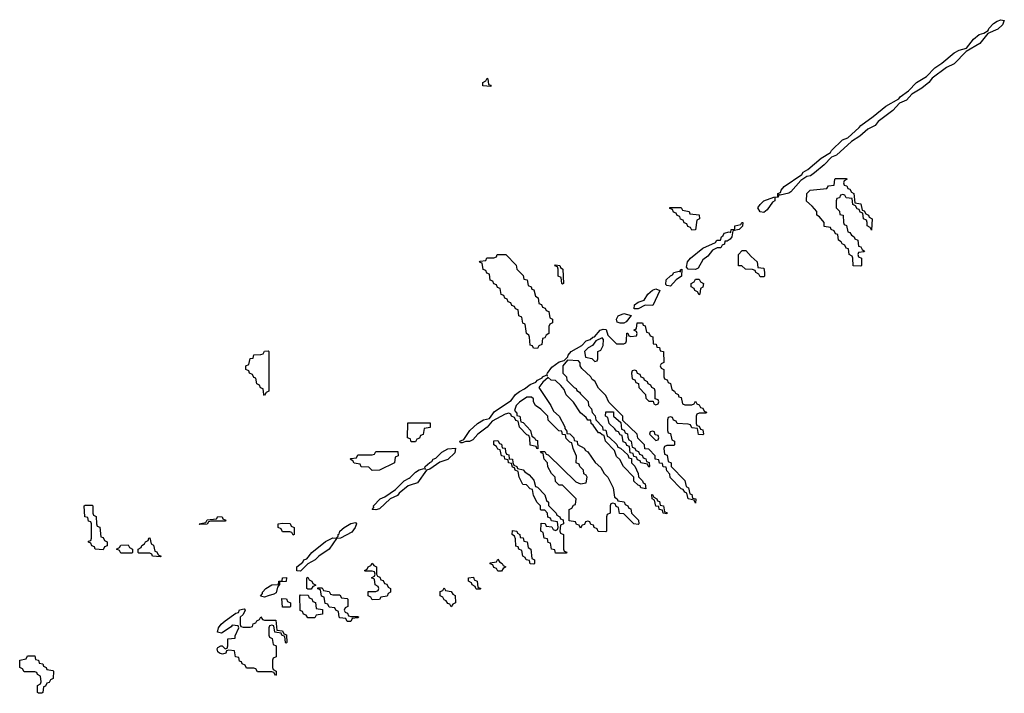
# Model space of a CAD drawing. Header units: inches. Extents: x 2710028 to 2964570, y 496606 to 722708.
# Tile 95 of 228: x 2867826 to 2873310, y 644466 to 648219. Entities that reach past the tile are written whole.
import ezdxf

# ---------------------------------------------------------------- set-up
doc = ezdxf.new("R2010")
doc.units = ezdxf.units.IN
doc.header["$MEASUREMENT"] = 0
doc.layers.add('C8664', color=7, linetype='Continuous')
doc.layers.add('C8674', color=7, linetype='Continuous')

msp = doc.modelspace()

# ---------------------------------------------------------------- linework, layer by layer
at = {"layer": 'C8664', "color": 6}
for points in [[(2869190, 646126), (2869186, 646130), (2869182, 646162), (2869167.3, 646167.3), (2869162, 646182), (2869146, 646190), (2869142, 646222), (2869130, 646226), (2869122, 646242), (2869106, 646250), (2869102, 646262), (2869086, 646270), (2869086, 646290), (2869102, 646298), (2869109.1, 646330.9), (2869126, 646334), (2869130, 646352), (2869170, 646354), (2869182, 646358), (2869190, 646372), (2869210, 646374), (2869214, 646370), (2869214, 646150), (2869198, 646142)], [(2869790, 645708), (2869770, 645726), (2869728.4, 645728.4), (2869722, 645742), (2869688.4, 645748.4), (2869682, 645762), (2869666, 645770), (2869670, 645774), (2869702, 645778), (2869710, 645794), (2869790, 645794), (2869802, 645798), (2869810, 645814), (2869932.7, 645812.7), (2869934, 645790), (2869918, 645782), (2869914, 645750), (2869830, 645708.7)], [(2868290, 645266), (2868246, 645270), (2868242, 645282), (2868227.3, 645287.3), (2868222, 645302), (2868208.4, 645308.4), (2868210, 645314), (2868222, 645318), (2868226, 645330), (2868226, 645410), (2868222, 645422), (2868210, 645426), (2868206, 645446), (2868189, 645450), (2868186, 645510), (2868190, 645514), (2868230, 645514), (2868234, 645510), (2868234, 645470), (2868238, 645458), (2868251.6, 645451.6), (2868254, 645410), (2868258, 645398), (2868271.6, 645391.6), (2868278, 645338), (2868290, 645334), (2868298, 645318), (2868314, 645310), (2868312.7, 645287.3), (2868298, 645282)], [(2868830, 645406), (2868826, 645410), (2868862, 645418), (2868870, 645432), (2868922, 645438), (2868930, 645451.3), (2868954, 645450), (2868958, 645438), (2868974, 645430), (2868970, 645426), (2868890, 645426), (2868878, 645422), (2868870, 645408)], [(2869350, 645348), (2869342, 645362), (2869330, 645366), (2869290, 645366), (2869282, 645382), (2869266, 645390), (2869266, 645410), (2869290, 645414), (2869332.7, 645412.7), (2869338, 645398), (2869354, 645390), (2869354, 645350)], [(2869390, 645146), (2869368.7, 645148.7), (2869369.2, 645170), (2869402.7, 645197.3), (2869409.3, 645210), (2869424.8, 645215.2), (2869453.2, 645250), (2869530, 645312.4), (2869570, 645332.7), (2869589.1, 645330.9), (2869599, 645341), (2869599, 645350), (2869605.1, 645354.9), (2869609.6, 645370), (2869632.7, 645390), (2869670, 645412.2), (2869696.9, 645416.9), (2869702, 645410), (2869694.8, 645390), (2869675.5, 645364.5), (2869612, 645330), (2869590, 645328), (2869550.5, 645269.5), (2869491.3, 645230), (2869470.9, 645209.1), (2869430, 645188)], [(2868610, 645226), (2868566, 645230), (2868562, 645242), (2868550, 645246), (2868490, 645246), (2868486, 645250), (2868486, 645270), (2868502, 645278), (2868506, 645290), (2868522, 645298), (2868526, 645310), (2868542, 645318), (2868546, 645330), (2868551.6, 645331.6), (2868558, 645298), (2868571.6, 645291.6), (2868578, 645258), (2868590, 645254), (2868598, 645238), (2868614, 645230)], [(2868390, 645246), (2868382, 645262), (2868366, 645270), (2868382, 645278), (2868388.4, 645291.6), (2868430, 645294), (2868438, 645278), (2868454, 645270), (2868454, 645250), (2868450, 645246)], [(2869790, 644986), (2869782, 645002), (2869766, 645010), (2869767.3, 645032.7), (2869810, 645034), (2869822, 645038), (2869826, 645050), (2869822, 645062), (2869806, 645070), (2869802, 645102), (2869786, 645110), (2869802, 645118), (2869806, 645130), (2869802, 645142), (2869790, 645146), (2869750, 645146), (2869746, 645150), (2869762, 645158), (2869766, 645170), (2869782, 645178), (2869790, 645192), (2869798, 645178), (2869814, 645170), (2869814, 645130), (2869818, 645118), (2869832.7, 645112.7), (2869838, 645098), (2869850, 645094), (2869858, 645078), (2869870, 645074), (2869878, 645058), (2869892, 645050), (2869892, 645030), (2869878, 645022), (2869872.7, 645007.3), (2869838, 645002), (2869830, 644988)], [(2869190, 645002), (2869168, 645008), (2869178, 645022), (2869178, 645030), (2869197.2, 645050), (2869230.6, 645070.6), (2869267.3, 645072.7), (2869268.7, 645090), (2869288, 645092), (2869289, 645110), (2869311.2, 645111.1), (2869310.9, 645089.1), (2869272.7, 645087.3), (2869272.7, 645072.7), (2869262, 645058), (2869254, 645026), (2869242, 645018), (2869210, 645009)], [(2869430, 645046), (2869426, 645050), (2869426, 645110), (2869430, 645114), (2869438, 645098), (2869454, 645090), (2869458, 645078), (2869474, 645070), (2869474, 645066), (2869458, 645062), (2869450, 645046)], [(2869570, 645014), (2869610, 645014), (2869618, 644998), (2869650, 644994), (2869654, 644990), (2869654, 644950), (2869638, 644942), (2869634, 644930), (2869638, 644918), (2869652.7, 644912.7), (2869658, 644898), (2869670, 644894), (2869710, 644894), (2869714, 644890), (2869710, 644886), (2869678, 644882), (2869670, 644866), (2869650, 644866), (2869642, 644882), (2869610, 644886), (2869606, 644890), (2869602, 644922), (2869586, 644930), (2869582, 644942), (2869550, 644946), (2869542, 644962), (2869527.3, 644967.3), (2869522, 645002), (2869507.3, 645007.3), (2869502, 645042), (2869487.3, 645047.3), (2869486, 645054), (2869510, 645054), (2869518, 645038), (2869550, 645034), (2869558, 645018)], [(2869290, 644946), (2869286, 644994), (2869311.6, 644991.6), (2869318, 644978), (2869334, 644970), (2869334, 644950), (2869330, 644946)], [(2869430, 644886), (2869422, 644902), (2869407.3, 644907.3), (2869402, 644922), (2869387.3, 644927.3), (2869386, 645010), (2869390, 645014), (2869432.7, 645012.7), (2869438, 644998), (2869452.7, 644992.7), (2869458, 644978), (2869472.7, 644972.7), (2869478, 644938), (2869512.7, 644932.7), (2869512.7, 644907.3), (2869478, 644902), (2869470, 644886)], [(2869070, 644834), (2869110, 644834), (2869122, 644838), (2869127.3, 644852.7), (2869142, 644858), (2869146, 644870), (2869162, 644878), (2869170, 644892), (2869178, 644878), (2869190, 644874), (2869252.7, 644872.7), (2869258, 644818), (2869290, 644814), (2869298, 644798), (2869312.7, 644792.7), (2869314, 644750), (2869310, 644746), (2869306, 644750), (2869302, 644782), (2869286, 644790), (2869282, 644802), (2869247.3, 644807.3), (2869242, 644842), (2869230, 644846), (2869218, 644842), (2869214, 644830), (2869214, 644790), (2869218, 644778), (2869232, 644772), (2869238, 644738), (2869254, 644730), (2869254, 644670), (2869238, 644662), (2869234, 644650), (2869234, 644610), (2869238, 644598), (2869254, 644590), (2869254, 644570), (2869250, 644566), (2869242, 644582), (2869230, 644586), (2869150, 644586), (2869142, 644602), (2869130, 644606), (2869090, 644606), (2869082, 644622), (2869066, 644630), (2869062, 644642), (2869050, 644646), (2869046, 644666), (2869028, 644670), (2869022, 644702), (2868990, 644706), (2868978, 644702), (2868974, 644690), (2868956, 644684), (2868938, 644690), (2868930, 644698), (2868925.6, 644714.4), (2868930, 644722), (2868946, 644730), (2868954, 644730), (2868970, 644714), (2868982, 644718), (2868986, 644730), (2868986, 644770), (2869026, 644774), (2869026, 644786), (2869046, 644830), (2869042, 644842), (2869010, 644846), (2869003.6, 644836.4), (2868950, 644802), (2868927.3, 644807.3), (2868934, 644830), (2868948.6, 644851.5), (2868969.7, 644870.3), (2869030, 644913.4), (2869044, 644916), (2869050, 644930.4), (2869076, 644936), (2869082, 644930), (2869070, 644906), (2869054, 644890), (2869054, 644850), (2869058, 644838)], [(2867930, 644466), (2867926, 644470), (2867926, 644510), (2867942, 644518), (2867946, 644530), (2867942, 644562), (2867926, 644570), (2867922, 644582), (2867910, 644586), (2867850, 644586), (2867842, 644602), (2867826, 644610), (2867826, 644650), (2867862, 644658), (2867870, 644674), (2867910, 644674), (2867914, 644654), (2867931.2, 644651.1), (2867934, 644634), (2867954, 644630), (2867958, 644618), (2867974, 644610), (2867978, 644598), (2868010, 644594), (2868014, 644590), (2868011.6, 644548.4), (2867998, 644542), (2867990, 644526), (2867978, 644522), (2867970, 644506), (2867958, 644502), (2867954, 644470), (2867950, 644466)]]:
    msp.add_lwpolyline(points, close=True, dxfattribs=at)
for points in [[(2870000, 645883), (2869986, 645890), (2869987.3, 645972.7), (2870000, 645972.7)], [(2870000, 645625.9), (2869990, 645622.7), (2869938.8, 645581.2), (2869930, 645568.7), (2869890, 645548.7), (2869830, 645494), (2869810, 645488), (2869788.7, 645490), (2869798, 645502), (2869797.2, 645510), (2869834, 645550), (2869859.6, 645560.4), (2869918.9, 645601.1), (2869966.6, 645650), (2869995.6, 645664.4), (2870000, 645668.7)]]:
    msp.add_lwpolyline(points, dxfattribs=at)
at = {"layer": 'C8674', "color": 6}
for points in [[(2872062, 647242), (2872054, 647246), (2872051.3, 647230), (2872032, 647228), (2872031, 647210), (2872018, 647202), (2871990, 647159), (2871970, 647144), (2871949.3, 647149.3), (2871938, 647170), (2871949.6, 647190), (2871969.8, 647210.2), (2872026, 647230), (2872048.7, 647231.3), (2872049.3, 647250), (2872064, 647256), (2872066.6, 647270), (2872084.5, 647290), (2872182.9, 647357.1), (2872189.6, 647370), (2872215.6, 647384.4), (2872290, 647447.3), (2872341.5, 647478.5), (2872347.3, 647490), (2872409.6, 647550), (2872439.3, 647560.7), (2872502.3, 647617.7), (2872510, 647630.3), (2872580.1, 647679.9), (2872650, 647737), (2872722.5, 647777.5), (2872729.6, 647790), (2872776.6, 647823.4), (2872820.7, 647870), (2872877.2, 647902.8), (2872922.9, 647950), (2872962.8, 647977.2), (2873030, 648033.7), (2873059, 648050), (2873099.3, 648060.7), (2873138, 648110), (2873170, 648136.5), (2873196.5, 648143.5), (2873220.4, 648159.6), (2873223.7, 648170), (2873250, 648197.6), (2873270, 648211.8), (2873290, 648219.1), (2873310, 648214), (2873299.1, 648190), (2873274, 648166), (2873218, 648142), (2873173.8, 648086.2), (2873097.3, 648042.7), (2873030, 647972.7), (2872988.1, 647951.9), (2872907.3, 647892.7), (2872890.4, 647869.6), (2872850, 647838), (2872795.2, 647804.8), (2872764.7, 647770), (2872726.8, 647753.2), (2872690, 647713.2), (2872608.2, 647651.8), (2872590, 647629), (2872550, 647609.2), (2872506, 647570), (2872459.1, 647540.9), (2872375.2, 647464.8), (2872346.8, 647453.2), (2872306, 647410), (2872253.7, 647366.3), (2872230.5, 647349.5), (2872210, 647345.2), (2872177.3, 647322.7), (2872120.5, 647259.5), (2872110, 647252.7)], [(2870450, 647846), (2870406, 647850), (2870406, 647870), (2870422, 647878), (2870430, 647894), (2870434, 647890), (2870438, 647858), (2870450, 647854)], [(2872570, 647046), (2872562, 647062), (2872546, 647070), (2872546, 647090), (2872542, 647102), (2872526, 647110), (2872522, 647142), (2872507.3, 647147.3), (2872502, 647162), (2872490, 647166), (2872482, 647182), (2872466, 647190), (2872462, 647222), (2872430, 647226), (2872422, 647242), (2872410, 647246), (2872398, 647242), (2872392.7, 647227.3), (2872378, 647222), (2872374, 647210), (2872374, 647170), (2872391.6, 647151.6), (2872394, 647134), (2872412, 647130), (2872414, 647090), (2872418, 647078), (2872431.6, 647071.6), (2872438, 647038), (2872450, 647034), (2872458, 647018), (2872474, 647010), (2872478, 646998), (2872494, 646990), (2872498, 646958), (2872510, 646954), (2872518, 646938), (2872532, 646930), (2872530, 646926), (2872498, 646922), (2872494, 646910), (2872498, 646898), (2872514, 646890), (2872514, 646850), (2872510, 646846), (2872467.3, 646847.3), (2872466, 646890), (2872462, 646902), (2872446, 646910), (2872442, 646942), (2872430, 646946), (2872422, 646962), (2872406, 646970), (2872402, 646982), (2872386, 646990), (2872382, 647022), (2872370, 647026), (2872362, 647042), (2872346, 647050), (2872342, 647062), (2872307.3, 647067.3), (2872306, 647090), (2872280.4, 647120.4), (2872266, 647130), (2872266, 647150), (2872240.4, 647180.4), (2872208, 647208), (2872209.4, 647250.6), (2872228, 647270), (2872322, 647278), (2872330, 647294), (2872362, 647298), (2872366, 647330), (2872370, 647334), (2872430, 647334), (2872434, 647330), (2872418, 647322), (2872414, 647310), (2872418, 647298), (2872432.7, 647292.7), (2872438, 647278), (2872450, 647274), (2872458, 647258), (2872471.6, 647251.6), (2872478, 647198), (2872510, 647194), (2872518, 647158), (2872530, 647154), (2872538, 647138), (2872554, 647130), (2872558, 647118), (2872574, 647110)], [(2871570, 647046), (2871562, 647062), (2871547.3, 647067.3), (2871542, 647082), (2871527.3, 647087.3), (2871522, 647102), (2871507.3, 647107.3), (2871502, 647122), (2871487.3, 647127.3), (2871482, 647142), (2871467.3, 647147.3), (2871462, 647162), (2871447.3, 647167.3), (2871447.3, 647172.7), (2871510, 647172), (2871518, 647158), (2871554, 647150), (2871558, 647138), (2871610, 647132), (2871612, 647110), (2871598, 647102), (2871590, 647048)], [(2871731.6, 646948.4), (2871710, 646948.7), (2871684.9, 646935.1), (2871658, 646902), (2871630, 646882), (2871605.4, 646834.6), (2871590, 646828), (2871548.8, 646828.9), (2871540.2, 646840.2), (2871545.6, 646870), (2871561.6, 646890), (2871630, 646946), (2871702, 646978), (2871709, 646990), (2871729.2, 646990.8), (2871735.3, 647010), (2871743.7, 647016.3), (2871749.4, 647030), (2871776.9, 647036.9), (2871787.3, 647032.7), (2871789, 647050), (2871808.7, 647051.3), (2871810, 647070.6), (2871842, 647078), (2871848, 647090), (2871854, 647090), (2871852, 647068), (2871834, 647050), (2871798, 647042), (2871791.6, 647008.4), (2871783.6, 646996.4), (2871766, 646986), (2871754, 646986), (2871751.6, 646968.4), (2871738, 646962)], [(2870710, 646388), (2870688.4, 646388.4), (2870682, 646402), (2870670, 646406), (2870666, 646450), (2870662, 646462), (2870648, 646470), (2870642, 646522), (2870628.4, 646528.4), (2870622, 646562), (2870606, 646570), (2870602, 646602), (2870587.3, 646607.3), (2870582, 646622), (2870567.3, 646627.3), (2870562, 646642), (2870547.3, 646647.3), (2870542, 646662), (2870527.3, 646667.3), (2870522, 646682), (2870507.3, 646687.3), (2870502, 646722), (2870487.3, 646727.3), (2870482, 646742), (2870467.3, 646747.3), (2870462, 646762), (2870447.3, 646767.3), (2870442, 646802), (2870427.3, 646807.3), (2870422, 646822), (2870407.3, 646827.3), (2870402, 646862), (2870387.3, 646867.3), (2870390, 646874), (2870422, 646878), (2870428.4, 646891.6), (2870467.3, 646892.7), (2870482, 646898), (2870486, 646910), (2870489.2, 646910.8), (2870534, 646910), (2870591.2, 646851.1), (2870594, 646830), (2870630, 646794), (2870634, 646774), (2870652, 646770), (2870658, 646738), (2870674, 646730), (2870678, 646718), (2870690, 646714), (2870698, 646678), (2870714, 646670), (2870718, 646638), (2870732.7, 646632.7), (2870738, 646618), (2870752.7, 646612.7), (2870758, 646598), (2870772.7, 646592.7), (2870778, 646558), (2870794, 646550), (2870794, 646530), (2870778, 646522), (2870774, 646510), (2870774, 646470), (2870758, 646462), (2870750, 646446), (2870738, 646442), (2870734, 646410), (2870718, 646402)], [(2871950, 646786), (2871942, 646802), (2871926, 646810), (2871922, 646822), (2871907.3, 646827.3), (2871868.8, 646828.9), (2871847.3, 646847.3), (2871830, 646848), (2871828.8, 646911.1), (2871850, 646934), (2871870, 646934), (2871899.6, 646899.6), (2871934, 646870), (2871938, 646838), (2871970, 646834), (2871974, 646810), (2871974, 646790), (2871970, 646786)], [(2870850, 646746), (2870846, 646750), (2870842, 646782), (2870826, 646790), (2870826, 646830), (2870822, 646842), (2870807.3, 646847.3), (2870810, 646854), (2870834, 646850), (2870838, 646838), (2870852, 646830), (2870854, 646750)], [(2871450, 646735.3), (2871430, 646738), (2871424, 646744), (2871427, 646770), (2871450, 646792.4), (2871462.5, 646797.5), (2871470, 646810.3), (2871498.8, 646818.8), (2871506, 646814), (2871506, 646826), (2871514, 646830), (2871512, 646790), (2871482, 646770)], [(2871610, 646686), (2871602, 646702), (2871586, 646710), (2871582, 646722), (2871566, 646730), (2871566, 646750), (2871582, 646758), (2871590, 646774), (2871610, 646774), (2871618, 646758), (2871634, 646750), (2871631.6, 646728.4), (2871618, 646722), (2871614, 646690)], [(2871352.7, 646627.3), (2871310, 646628.7), (2871270, 646608.7), (2871249, 646609), (2871250, 646630.6), (2871270, 646646), (2871304, 646656), (2871324.5, 646690), (2871350, 646712.7), (2871370, 646718.8), (2871391, 646711)], [(2871170, 646528), (2871154.6, 646534.6), (2871149.4, 646550), (2871159.3, 646570), (2871190, 646582), (2871231.2, 646571.1), (2871203.6, 646536.4), (2871190, 646528)], [(2871530, 646074), (2871570, 646074), (2871582, 646078), (2871590, 646094), (2871598, 646078), (2871610, 646074), (2871618, 646058), (2871630, 646054), (2871638, 646038), (2871651.6, 646031.6), (2871650, 646026), (2871610, 646026), (2871598, 646022), (2871594, 646010), (2871594, 645970), (2871598, 645958), (2871610, 645954), (2871618, 645938), (2871630, 645934), (2871634, 645910), (2871630, 645906), (2871607.3, 645907.3), (2871602, 645942), (2871570, 645946), (2871562, 645962), (2871550, 645966), (2871488.4, 645968.4), (2871482, 645982), (2871467.3, 645987.3), (2871462, 646002), (2871450, 646006), (2871438, 646002), (2871434, 645990), (2871434, 645930), (2871438, 645918), (2871450, 645914), (2871458, 645878), (2871474, 645870), (2871474, 645850), (2871470, 645846), (2871430, 645846), (2871418, 645842), (2871414, 645830), (2871418, 645798), (2871432.7, 645792.7), (2871438, 645758), (2871454, 645750), (2871454, 645730), (2871531.3, 645651.3), (2871538, 645618), (2871551.6, 645611.6), (2871558, 645578), (2871570, 645574), (2871574, 645554), (2871591.3, 645550), (2871590, 645526), (2871582, 645542), (2871549.3, 645549.3), (2871542, 645582), (2871530, 645586), (2871522, 645602), (2871510, 645606), (2871448.8, 645668.9), (2871447.3, 645687.3), (2871430, 645706), (2871426, 645726), (2871410, 645728), (2871406, 645746), (2871388.8, 645748.9), (2871386, 645766), (2871366, 645770), (2871366, 645790), (2871330, 645826), (2871307.3, 645827.3), (2871306, 645850), (2871268.4, 645888.4), (2871266, 645910), (2871186, 645986), (2871186, 646010), (2871107.3, 646087.3), (2871090, 646126), (2871050, 646166), (2871030, 646206), (2871015.3, 646215.3), (2871008, 646230), (2870956.4, 646276.4), (2870948, 646290), (2870947.3, 646307.3), (2870938, 646318), (2870878, 646322), (2870852, 646290), (2870852, 646250), (2870872, 646230), (2870874, 646210), (2870914, 646170), (2870924.7, 646164.7), (2870930, 646154), (2870944.7, 646144.7), (2870950, 646134), (2870992.7, 646092.7), (2870994, 646070), (2871011.6, 646051.6), (2871014, 646030), (2871031.6, 646011.6), (2871034, 645990), (2871071.3, 645951.3), (2871074, 645934), (2871091.3, 645931.3), (2871098, 645898), (2871110, 645894), (2871152.7, 645852.7), (2871158, 645838), (2871172.7, 645832.7), (2871214, 645794), (2871218, 645778), (2871234, 645774), (2871234, 645750), (2871252, 645732), (2871271.2, 645691.1), (2871272, 645672), (2871294, 645650), (2871298, 645638), (2871310, 645634), (2871314, 645606), (2871286, 645610), (2871282, 645622), (2871270, 645626), (2871247.3, 645647.3), (2871246, 645670), (2871188.8, 645728.9), (2871168.4, 645768.4), (2871150, 645786), (2871138, 645818), (2871088, 645870), (2871082, 645902), (2871070, 645906), (2871058, 645918), (2871050, 645918), (2871020.4, 645960.4), (2871009.1, 645969.1), (2871007.3, 645987.3), (2870990, 645988.7), (2870982, 646002), (2870949.3, 646029.3), (2870910, 646088), (2870869.4, 646129.4), (2870858, 646158), (2870840.4, 646180.4), (2870810, 646208), (2870786, 646210), (2870770, 646226), (2870739.6, 646200.4), (2870718, 646170), (2870784.7, 646070), (2870798.8, 646038.8), (2870831, 646010), (2870862, 645950), (2870862, 645942), (2870874, 645926), (2870874, 645914), (2870890, 645912), (2870912, 645890), (2870914, 645874), (2870930.9, 645870.9), (2870932, 645852), (2870970, 645831.3), (2870978, 645818), (2870990.8, 645810.8), (2871031.6, 645751.6), (2871063.6, 645723.6), (2871082, 645690), (2871102, 645670), (2871132, 645610), (2871138, 645558), (2871154, 645550), (2871158, 645538), (2871192.7, 645532.7), (2871198, 645518), (2871214, 645510), (2871218, 645498), (2871230, 645494), (2871234, 645470), (2871272, 645430), (2871274, 645410), (2871270, 645406), (2871246, 645410), (2871190, 645466), (2871167.3, 645467.3), (2871162, 645502), (2871147.3, 645507.3), (2871142, 645522), (2871130, 645526), (2871118, 645522), (2871114, 645510), (2871114, 645470), (2871098, 645462), (2871094, 645450), (2871094, 645370), (2871090, 645366), (2871048.4, 645368.4), (2871042, 645382), (2871026, 645390), (2871022, 645402), (2871007.3, 645407.3), (2871002, 645422), (2870990, 645426), (2870978, 645422), (2870972.7, 645407.3), (2870958, 645402), (2870950, 645386), (2870942, 645402), (2870927.3, 645407.3), (2870922, 645422), (2870887.3, 645427.3), (2870886, 645490), (2870902, 645498), (2870910, 645514), (2870922, 645518), (2870926, 645550), (2870850, 645626), (2870830, 645626), (2870810, 645646), (2870808, 645670), (2870788, 645690), (2870768.4, 645728.4), (2870766, 645750), (2870748, 645770), (2870742, 645802), (2870730, 645806), (2870727.3, 645812.7), (2870750, 645814), (2870758, 645798), (2870770, 645794), (2870923.6, 645643.6), (2870950, 645634), (2870982, 645638), (2870986, 645670), (2870982, 645682), (2870968.4, 645688.4), (2870966, 645710), (2870946, 645730), (2870942, 645742), (2870926, 645750), (2870927.3, 645787.3), (2870908, 645830), (2870902, 645862), (2870890, 645866), (2870870, 645886), (2870866, 645906), (2870848.8, 645908.9), (2870846, 645926), (2870828.8, 645928.9), (2870770, 645988), (2870768, 646010), (2870728, 646050), (2870698, 646070), (2870688, 646090), (2870687.3, 646107.3), (2870676.4, 646116.4), (2870650, 646115.3), (2870610, 646088.7), (2870591.3, 646070), (2870582, 646042), (2870594, 646026), (2870594, 646014), (2870610.9, 646010.9), (2870618, 645978), (2870630, 645974), (2870670.8, 645930.8), (2870678, 645898), (2870694, 645890), (2870698, 645878), (2870710, 645874), (2870712.7, 645827.3), (2870706, 645830), (2870702, 645842), (2870670, 645848), (2870667.3, 645887.3), (2870662, 645902), (2870650, 645906), (2870610, 645948), (2870602, 645982), (2870590, 645986), (2870582, 646002), (2870566, 646010), (2870562, 646022), (2870550, 646026), (2870530, 646022), (2870458, 645982), (2870430, 645948), (2870378, 645910), (2870350, 645878), (2870331, 645869), (2870310, 645869), (2870290, 645862), (2870282, 645862), (2870278, 645870), (2870299, 645881), (2870332.3, 645930), (2870375.1, 645970), (2870410, 645990.4), (2870443.1, 645996.9), (2870470, 646035.5), (2870562.5, 646097.5), (2870587.3, 646130), (2870610, 646147.3), (2870638.3, 646161.7), (2870670, 646187.3), (2870701.2, 646198.8), (2870710, 646210.7), (2870736.4, 646223.6), (2870738, 646230), (2870758, 646238), (2870766, 646234), (2870762, 646242), (2870765.2, 646250), (2870790, 646284), (2870830, 646312.7), (2870859, 646321), (2870879.5, 646340.5), (2870880.9, 646350), (2870898, 646370), (2870956.6, 646403.4), (2870981.2, 646430), (2871003.2, 646436.8), (2871018, 646450), (2871027.5, 646452.5), (2871059, 646490), (2871075.5, 646495.5), (2871093.2, 646493.2), (2871102, 646462), (2871150, 646414), (2871190, 646414), (2871202, 646418), (2871206, 646430), (2871207.3, 646472.7), (2871212.7, 646472.7), (2871218, 646458), (2871230, 646454), (2871262, 646458), (2871266, 646470), (2871262, 646482), (2871246, 646490), (2871262, 646498), (2871266, 646530), (2871290.9, 646530.9), (2871294, 646530), (2871298, 646518), (2871310, 646514), (2871318, 646478), (2871330, 646474), (2871338, 646458), (2871351.6, 646451.6), (2871354, 646414), (2871371.2, 646411.1), (2871374, 646394), (2871390, 646392), (2871394, 646374), (2871412, 646370), (2871414, 646310), (2871398, 646302), (2871394, 646290), (2871398, 646278), (2871414, 646270), (2871414, 646230), (2871418, 646218), (2871432.7, 646212.7), (2871438, 646198), (2871451.6, 646191.6), (2871458, 646158), (2871474, 646150), (2871478, 646138), (2871494, 646130), (2871498, 646118), (2871510, 646114), (2871518, 646078)], [(2871070, 646446), (2871034, 646430), (2871016, 646404), (2870992, 646390), (2870972, 646370), (2870978, 646338), (2871012, 646332), (2871030, 646314), (2871042, 646318), (2871046, 646330), (2871046, 646370), (2871062, 646378), (2871076.4, 646403.6), (2871078, 646438)], [(2871250, 646266), (2871238, 646262), (2871234, 646250), (2871238, 646218), (2871252.7, 646212.7), (2871258, 646198), (2871272, 646192), (2871274, 646170), (2871311.6, 646131.6), (2871314, 646110), (2871330, 646094), (2871354, 646094), (2871358, 646078), (2871370, 646074), (2871382, 646078), (2871386, 646090), (2871382, 646102), (2871366, 646106), (2871366, 646150), (2871362, 646162), (2871346, 646170), (2871342, 646182), (2871326, 646190), (2871322, 646202), (2871306, 646210), (2871302, 646222), (2871287.3, 646227.3), (2871282, 646242), (2871267.3, 646247.3), (2871262, 646262)], [(2871330, 645726), (2871322, 645742), (2871286, 645750), (2871282, 645762), (2871267.3, 645767.3), (2871262, 645782), (2871246, 645786), (2871242, 645802), (2871226, 645806), (2871222, 645842), (2871207.3, 645847.3), (2871202, 645862), (2871187.3, 645867.3), (2871182, 645902), (2871170, 645906), (2871162, 645922), (2871150, 645926), (2871140.4, 645940.4), (2871108.7, 645968.7), (2871102, 646002), (2871088, 646010), (2871090, 646034), (2871134, 646034), (2871134, 646010), (2871174, 645974), (2871178, 645938), (2871192.7, 645932.7), (2871198, 645918), (2871212, 645912), (2871212.7, 645892.7), (2871218, 645878), (2871231.6, 645871.6), (2871238, 645838), (2871252.7, 645832.7), (2871258, 645818), (2871272.7, 645812.7), (2871278, 645798), (2871292.7, 645792.7), (2871298, 645778), (2871312.7, 645772.7), (2871318, 645758), (2871332.7, 645752.7), (2871334, 645730)], [(2871350, 645926), (2871338, 645922), (2871334, 645910), (2871370, 645874), (2871382, 645878), (2871386, 645890), (2871382, 645902), (2871366, 645906), (2871362, 645922)], [(2870810, 645246), (2870806, 645266), (2870788, 645270), (2870782, 645302), (2870770, 645306), (2870766, 645326), (2870748, 645330), (2870742, 645362), (2870728, 645370), (2870730, 645414), (2870752.7, 645412.7), (2870758, 645398), (2870790, 645394), (2870798, 645378), (2870810, 645374), (2870822, 645378), (2870826, 645390), (2870822, 645422), (2870787.3, 645427.3), (2870782, 645442), (2870767.3, 645447.3), (2870766, 645470), (2870750, 645486), (2870730, 645486), (2870726, 645490), (2870726, 645510), (2870708.4, 645528.4), (2870688.4, 645568.4), (2870682, 645602), (2870670, 645606), (2870648, 645628), (2870628, 645630), (2870608, 645670), (2870602, 645702), (2870586, 645710), (2870582, 645722), (2870570, 645726), (2870566, 645746), (2870548, 645750), (2870546, 645766), (2870528, 645770), (2870526, 645786), (2870509.1, 645789.1), (2870502, 645822), (2870490, 645826), (2870482, 645842), (2870466, 645850), (2870467.3, 645872.7), (2870490, 645874), (2870498, 645858), (2870510, 645854), (2870514, 645834), (2870530, 645832), (2870532, 645812), (2870538, 645798), (2870550, 645794), (2870552.7, 645772.7), (2870571.3, 645770), (2870572, 645752), (2870578, 645738), (2870594, 645730), (2870598, 645718), (2870630.9, 645710.9), (2870639.6, 645699.6), (2870663.6, 645683.6), (2870690, 645654), (2870698, 645618), (2870710, 645614), (2870751, 645571), (2870761, 645541), (2870771, 645531), (2870772, 645512), (2870814, 645470), (2870818, 645458), (2870834, 645450), (2870838, 645438), (2870852.7, 645432.7), (2870854, 645410), (2870838, 645402), (2870834, 645370), (2870838, 645358), (2870854, 645350), (2870854, 645270), (2870858, 645258), (2870872.7, 645252.7), (2870870, 645246)], [(2871430, 645466), (2871409.1, 645469.1), (2871406, 645486), (2871388, 645490), (2871386, 645506), (2871368.8, 645508.9), (2871362, 645542), (2871348, 645550), (2871346, 645574), (2871350, 645574), (2871358, 645558), (2871374, 645550), (2871378, 645538), (2871390, 645534), (2871394, 645514), (2871411.2, 645511.1), (2871418, 645478), (2871430, 645474)], [(2870690, 645186), (2870670, 645188), (2870666, 645206), (2870646, 645210), (2870642, 645222), (2870628, 645230), (2870622, 645262), (2870606, 645270), (2870602, 645282), (2870590, 645286), (2870587.3, 645327.3), (2870582, 645342), (2870568, 645350), (2870570, 645374), (2870594, 645370), (2870598, 645358), (2870611.6, 645351.6), (2870614, 645334), (2870630, 645332), (2870634, 645314), (2870652, 645310), (2870658, 645278), (2870672, 645270), (2870678, 645218), (2870694, 645210), (2870694, 645190)], [(2870490, 645146), (2870482, 645162), (2870467.3, 645167.3), (2870462, 645182), (2870447.3, 645187.3), (2870447.3, 645192.7), (2870482, 645198), (2870490, 645214), (2870498, 645198), (2870514, 645190), (2870518, 645178), (2870534, 645170), (2870518, 645162), (2870510, 645146)], [(2870370, 645046), (2870366, 645050), (2870362, 645062), (2870346, 645070), (2870342, 645082), (2870326, 645090), (2870326, 645110), (2870352.7, 645112.7), (2870358, 645098), (2870374, 645090), (2870378, 645058), (2870394, 645050), (2870390, 645046)], [(2870230, 644948), (2870222, 644962), (2870210, 644966), (2870202, 644982), (2870190, 644986), (2870182, 645002), (2870168, 645010), (2870167.3, 645032.7), (2870182, 645038), (2870190, 645054), (2870198, 645038), (2870230, 645034), (2870238, 645018), (2870251.6, 645011.6), (2870254, 644970), (2870238, 644962)]]:
    msp.add_lwpolyline(points, close=True, dxfattribs=at)
for points in [[(2870000, 645972.7), (2870112.7, 645972.7), (2870112.7, 645947.3), (2870078, 645942), (2870072.7, 645907.3), (2870058, 645902), (2870052.7, 645887.3), (2870038, 645882), (2870030, 645868), (2870007.3, 645867.3), (2870002, 645882), (2870000, 645883)], [(2870000, 645668.7), (2870030, 645698.4), (2870050.6, 645710.6), (2870078, 645718), (2870086, 645714), (2870082, 645722), (2870085.2, 645730), (2870110, 645752.7), (2870122, 645758), (2870129.5, 645770), (2870144.2, 645775.8), (2870177.2, 645810), (2870210, 645827.3), (2870252.7, 645832.7), (2870250, 645806), (2870211, 645769), (2870166.8, 645753.2), (2870110, 645714), (2870091, 645709), (2870041, 645639), (2870000, 645625.9)]]:
    msp.add_lwpolyline(points, dxfattribs=at)

doc.saveas('drawing.dxf')
